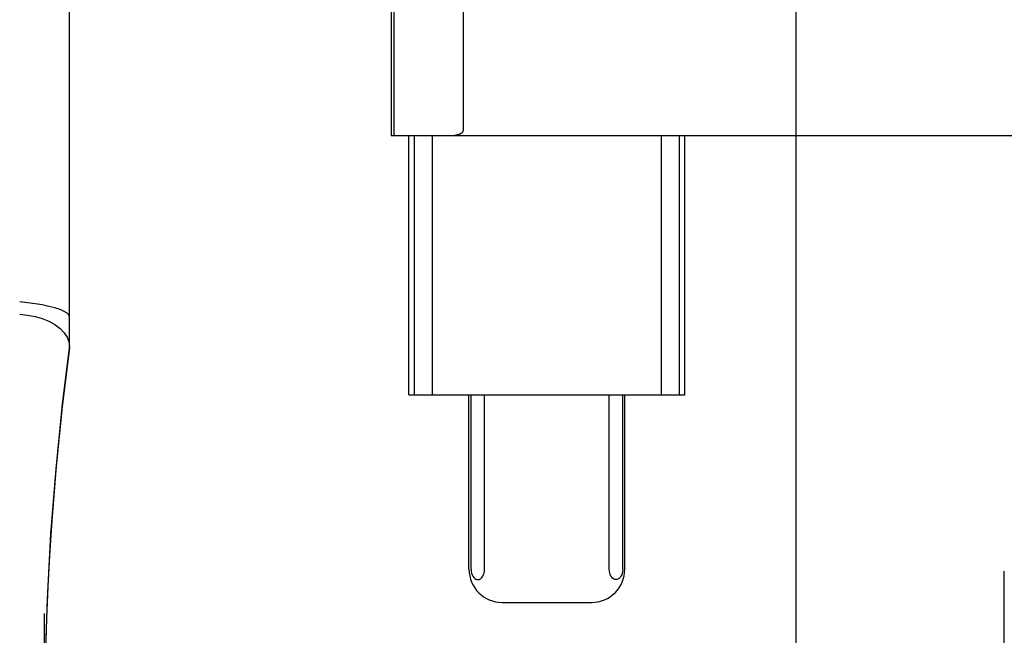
# Model space of a CAD drawing. Header units: inches. Extents: x 0 to 268, y 0 to 174.
# Tile 41 of 83: x 87.216 to 87.809, y 88.5 to 88.87. Entities that reach past the tile are written whole.
import ezdxf

# ---------------------------------------------------------------- set-up
doc = ezdxf.new("R2010")
doc.units = ezdxf.units.IN
doc.header["$LTSCALE"] = 14.749625
doc.header["$MEASUREMENT"] = 0
doc.linetypes.add('HIDDEN', pattern=[0.2, 0.1, -0.1])
doc.layers.add('DEFAULT_2', color=8, linetype='HIDDEN')

msp = doc.modelspace()

# ---------------------------------------------------------------- linework, layer by layer
at = {"layer": 'DEFAULT_2', "color": 8, "linetype": 'HIDDEN'}
for p, q in [((87.80852, 91.48809), (87.80852, 86.48809)), ((87.68352, 87.86309), (87.68352, 90.11309)), ((87.24602, 88.67277), (87.24602, 89.41582)), ((87.43969, 89.17559), (87.43969, 88.80059)), ((87.44124, 89.17559), (87.44124, 88.80059)), ((87.48295, 89.1727), (87.48295, 88.80349)), ((87.43969, 88.80059), (87.91728, 88.80059)), ((87.45036, 88.64434), (87.45036, 88.80059)), ((87.45359, 88.64434), (87.45359, 88.80059)), ((87.46443, 88.64434), (87.46443, 88.80059)), ((87.60229, 88.64434), (87.60229, 88.80059)), ((87.61312, 88.64434), (87.61312, 88.80059)), ((87.61636, 88.64434), (87.61636, 88.80059)), ((87.45036, 88.64434), (87.61636, 88.64434)), ((87.48648, 88.53934), (87.48648, 88.64434)), ((87.4877, 88.53934), (87.4877, 88.64434)), ((87.49582, 88.53934), (87.49582, 88.64434)), ((87.57089, 88.53934), (87.57089, 88.64434)), ((87.57901, 88.53934), (87.57901, 88.64434)), ((87.58023, 88.53934), (87.58023, 88.64434)), ((87.50658, 88.51934), (87.56013, 88.51934)), ((87.23102, 87.83066), (87.23102, 88.51271))]:
    msp.add_line(p, q, dxfattribs=at)
for points in [[(87.4755, 88.80059), (87.47582, 88.8006), (87.47613, 88.8006), (87.47642, 88.80062), (87.47672, 88.80063), (87.477, 88.80066), (87.47728, 88.80068), (87.47755, 88.80071), (87.47781, 88.80074), (87.47806, 88.80078), (87.47831, 88.80082), (87.47855, 88.80086), (87.47878, 88.8009), (87.479, 88.80095), (87.47922, 88.801), (87.47944, 88.80105), (87.47964, 88.80111), (87.47984, 88.80116), (87.48004, 88.80122), (87.48023, 88.80128), (87.48041, 88.80134), (87.48058, 88.80141), (87.48075, 88.80147), (87.48092, 88.80154), (87.48108, 88.80161), (87.48123, 88.80168), (87.48138, 88.80175), (87.48152, 88.80183), (87.48165, 88.80191), (87.48179, 88.80199), (87.48191, 88.80207), (87.48203, 88.80215), (87.48215, 88.80224), (87.48226, 88.80233), (87.48237, 88.80242), (87.48247, 88.80252), (87.48256, 88.80262), (87.48265, 88.80273), (87.48274, 88.80285), (87.48282, 88.80298), (87.48288, 88.80313), (87.48292, 88.8033), (87.48295, 88.80349)], [(87.24602, 88.69147), (87.24565, 88.69251), (87.24456, 88.69358), (87.24276, 88.69467), (87.2403, 88.69574), (87.23724, 88.69676), (87.23366, 88.69771), (87.22964, 88.69856), (87.22528, 88.6993), (87.2207, 88.69989), (87.21602, 88.70034)], [(87.21602, 88.69291), (87.22071, 88.69249), (87.22529, 88.69163), (87.22964, 88.69036), (87.23366, 88.6887), (87.23725, 88.68669), (87.24032, 88.68438), (87.24277, 88.68185), (87.24456, 88.67915), (87.24565, 88.67634), (87.24602, 88.67349)], [(87.24602, 88.67299), (87.24373, 88.6551), (87.24164, 88.63721), (87.23974, 88.61932), (87.23802, 88.60144), (87.23651, 88.58367), (87.23517, 88.56577), (87.234, 88.54761), (87.23301, 88.52899), (87.23219, 88.5097), (87.23156, 88.48957), (87.23116, 88.46838), (87.23102, 88.44765)], [(87.23102, 88.44765), (87.23139, 88.48204), (87.23266, 88.52141), (87.23483, 88.56066), (87.23789, 88.5998), (87.24184, 88.63881), (87.24602, 88.67276)], [(87.4877, 88.53934), (87.48778, 88.53815), (87.48798, 88.53704), (87.48833, 88.53601), (87.48877, 88.53509), (87.48931, 88.53436), (87.4899, 88.53378), (87.49054, 88.53339), (87.4912, 88.53316), (87.49187, 88.5331), (87.49253, 88.53321), (87.49316, 88.53348), (87.49377, 88.5339), (87.49432, 88.53448), (87.49481, 88.53521), (87.49523, 88.53608), (87.49555, 88.53707), (87.49574, 88.53816), (87.49582, 88.53934)], [(87.57901, 88.53934), (87.57893, 88.53815), (87.57873, 88.53704), (87.57839, 88.53601), (87.57794, 88.53509), (87.57741, 88.53436), (87.57681, 88.53378), (87.57617, 88.53339), (87.57551, 88.53316), (87.57484, 88.5331), (87.57418, 88.53321), (87.57355, 88.53348), (87.57295, 88.5339), (87.57239, 88.53448), (87.5719, 88.53521), (87.57148, 88.53608), (87.57116, 88.53707), (87.57097, 88.53816), (87.57089, 88.53934)]]:
    msp.add_lwpolyline(points, dxfattribs=at)
for centre, start, end in [((87.50648, 88.53934), 180, 270), ((87.56023, 88.53934), 270, 360)]:
    msp.add_arc(centre, 0.02, start, end, dxfattribs=at)

doc.saveas('drawing.dxf')
